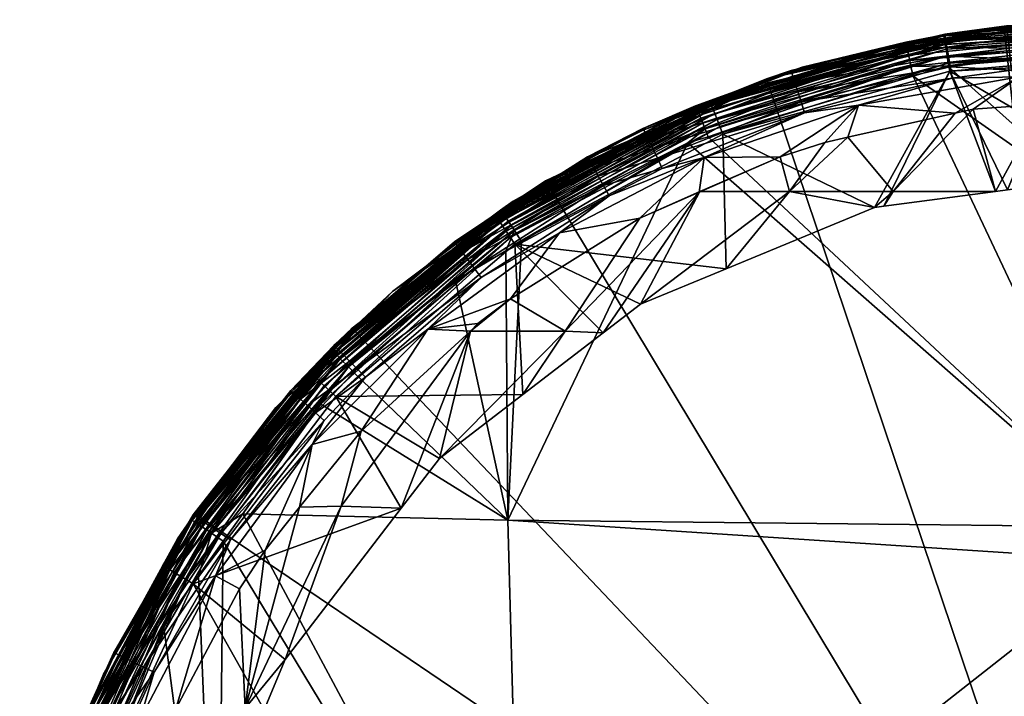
# Model space of a CAD drawing. Extents: x -0.025 to 0.025, y -0.185 to 0.025.
# Tile 39 of 43: x -0.025 to -0.003, y 0.01 to 0.025. Entities that reach past the tile are written whole.
import ezdxf

# ---------------------------------------------------------------- set-up
doc = ezdxf.new("R2010")
doc.units = 0
doc.layers.add('mesh', color=7, linetype='CONTINUOUS')

msp = doc.modelspace()

# ---------------------------------------------------------------- meshes
at = {"layer": 'mesh'}
mesh = msp.add_polyface(dxfattribs=at)
corners = [(0, 0.025, 0.1321), (0, 0.024967, 0.132356), (-0.002642, 0.024826, 0.132358), (0, 0.024868, 0.132596), (0, 0.024712, 0.132802), (-0.002614, 0.024573, 0.132803), (0, 0.024508, 0.132961), (-0.002592, 0.02437, 0.132962), (-0.002646, 0.02486, 0.132101), (-0.004019, 0.024675, 0.132104), (-0.004013, 0.024642, 0.13236), (-0.006459, 0.024099, 0.132112), (-0.002631, 0.024729, 0.132597), (-0.003996, 0.024545, 0.1326), (-0.007424, 0.023837, 0.132373), (-0.003971, 0.024391, 0.132806), (-0.003937, 0.024189, 0.132965), (-0.002567, 0.024133, 0.133064), (0, 0.024853, 0.00025), (0.001347, 0.024837, 0.137445), (-0.004021, 0.024521, 0.137265), (0.001345, 0.024812, 0.137265), (-0.004025, 0.024545, 0.137445), (-0.004009, 0.024451, 0.137097), (0.001342, 0.024741, 0.137097), (-0.003991, 0.024341, 0.136953), (0.001336, 0.02463, 0.136953), (-0.003968, 0.024199, 0.136843), (0.001328, 0.024486, 0.136843), (0, 0.024997, 0.171881), (-0.000822, 0.024983, 0.171882), (-0.002702, 0.024847, 0.000198), (0.002702, 0.024847, 0.000198), (-0.002692, 0.024754, 0.000077), (-0.007951, 0.023597, 0.000077), (-0.006444, 0.02403, 0.00025), (0, 0.024985, 0.172019), (-0.004044, 0.024666, 0.171894), (-0.004884, 0.024503, 0.172036), (-0.004878, 0.024475, 0.1719), (-0.004876, 0.024467, 0.172177), (0, 0.024893, 0.172283), (-0.004863, 0.024406, 0.172313), (-0.004798, 0.024091, 0.172628), (0, 0.024686, 0.172525), (0, 0.024485, 0.172649), (-0.004845, 0.02432, 0.172438), (-0.004823, 0.024213, 0.172544), (0.001348, 0.024887, 0.171885)]
mesh.append_faces([[corners[k] for k in face] for face in [(0, 1, 2, 2), (3, 4, 5, 5), (4, 6, 7, 7), (2, 8, 0, 0), (2, 9, 8, 8), (10, 9, 2, 2), (10, 11, 9, 9), (12, 2, 1, 1), (12, 10, 2, 2), (13, 10, 12, 12), (13, 14, 10, 10), (7, 5, 4, 4), (7, 15, 5, 5), (16, 15, 7, 7), (17, 7, 6, 6), (13, 5, 15, 15), (12, 5, 13, 13), (12, 3, 5, 5), (1, 3, 12, 12), (8, 18, 0, 0), (19, 20, 21, 21), (22, 20, 19, 19), (21, 23, 24, 24), (20, 23, 21, 21), (24, 25, 26, 26), (23, 25, 24, 24), (26, 27, 28, 28), (25, 27, 26, 26), (19, 29, 30, 30), (31, 32, 18, 18), (31, 33, 32, 32), (31, 34, 33, 33), (8, 31, 18, 18), (9, 31, 8, 8), (11, 31, 9, 9), (11, 35, 31, 31), (30, 36, 37, 37), (30, 29, 36, 36), (38, 39, 37, 37), (36, 38, 37, 37), (36, 40, 38, 38), (40, 41, 42, 42), (36, 41, 40, 40), (43, 44, 45, 45), (46, 44, 47, 47), (42, 44, 46, 46), (42, 41, 44, 44), (19, 37, 22, 22), (19, 30, 37, 37), (22, 37, 39, 39), (48, 36, 29, 29)]])
mesh = msp.add_polyface(dxfattribs=at)
corners = [(-0.007424, 0.023837, 0.132373), (-0.006459, 0.024099, 0.132112), (-0.004013, 0.024642, 0.13236), (-0.007435, 0.023869, 0.132116), (-0.010725, 0.022583, 0.132132), (-0.010709, 0.022553, 0.13239), (-0.007137, 0.022926, 0.133115), (-0.007213, 0.023171, 0.133079), (-0.003858, 0.023701, 0.133103), (-0.007394, 0.023743, 0.132612), (-0.003996, 0.024545, 0.1326), (-0.010666, 0.022464, 0.13263), (-0.007284, 0.023399, 0.132978), (-0.007346, 0.023594, 0.132819), (-0.003937, 0.024189, 0.132965), (-0.010597, 0.022322, 0.132837), (-0.003899, 0.023954, 0.133067), (-0.010508, 0.022137, 0.132996), (-0.003971, 0.024391, 0.132806), (-0.006444, 0.02403, 0.00025), (-0.004025, 0.024545, 0.137445), (-0.009199, 0.023083, 0.137265), (-0.004021, 0.024521, 0.137265), (-0.009208, 0.023106, 0.137445), (-0.009172, 0.023018, 0.137097), (-0.004009, 0.024451, 0.137097), (-0.009131, 0.022914, 0.136953), (-0.003991, 0.024341, 0.136953), (-0.009078, 0.02278, 0.136843), (-0.003968, 0.024199, 0.136843), (-0.009015, 0.022624, 0.136774), (-0.008949, 0.022456, 0.13675), (-0.003941, 0.024033, 0.136774), (-0.004823, 0.024213, 0.172544), (-0.009442, 0.022812, 0.172586), (-0.004845, 0.02432, 0.172438), (-0.009394, 0.022697, 0.172669), (-0.004798, 0.024091, 0.172628), (-0.004772, 0.02396, 0.172686), (-0.009342, 0.022574, 0.172727), (-0.004722, 0.023747, 0.17272), (-0.009276, 0.022398, 0.172759), (-0.00956, 0.023084, 0.17208), (-0.00923, 0.023161, 0.171939), (-0.007185, 0.023942, 0.171918), (-0.009546, 0.02304, 0.171943), (-0.004884, 0.024503, 0.172036), (-0.004878, 0.024475, 0.1719), (-0.004876, 0.024467, 0.172177), (-0.009545, 0.023051, 0.17222), (-0.004863, 0.024406, 0.172313), (-0.009519, 0.022993, 0.172356), (-0.009485, 0.022912, 0.172481), (-0.002702, 0.024847, 0.000198), (-0.00798, 0.023685, 0.000198), (-0.007951, 0.023597, 0.000077), (-0.012875, 0.021398, 0.00015)]
mesh.append_faces([[corners[k] for k in face] for face in [(0, 1, 2, 2), (0, 3, 1, 1), (0, 4, 3, 3), (5, 4, 0, 0), (6, 7, 8, 8), (9, 0, 10, 10), (9, 5, 0, 0), (11, 5, 9, 9), (12, 13, 14, 14), (12, 15, 13, 13), (7, 12, 16, 16), (7, 17, 12, 12), (9, 13, 11, 11), (9, 18, 13, 13), (10, 18, 9, 9), (3, 19, 1, 1), (20, 21, 22, 22), (23, 21, 20, 20), (22, 24, 25, 25), (21, 24, 22, 22), (25, 26, 27, 27), (24, 26, 25, 25), (27, 28, 29, 29), (26, 28, 27, 27), (28, 30, 29, 29), (30, 31, 32, 32), (33, 34, 35, 35), (33, 36, 34, 34), (37, 36, 33, 33), (38, 39, 37, 37), (40, 41, 38, 38), (42, 43, 44, 44), (42, 45, 43, 43), (46, 44, 47, 47), (46, 42, 44, 44), (48, 42, 46, 46), (48, 49, 42, 42), (50, 49, 48, 48), (50, 51, 49, 49), (35, 51, 50, 50), (35, 52, 51, 51), (34, 52, 35, 35), (23, 43, 45, 45), (23, 44, 43, 43), (23, 47, 44, 44), (20, 47, 23, 23), (53, 19, 54, 54), (54, 55, 53, 53), (54, 56, 55, 55), (3, 54, 19, 19), (4, 54, 3, 3)]])
mesh = msp.add_polyface(dxfattribs=at)
corners = [(-0.005372, 0.020856, 0.13675), (-0.005164, 0.021183, 0.136318), (-0.002895, 0.021182, 0.13675), (-0.001834, 0.023125, 0.133104), (-0.002628, 0.021217, 0.13675), (-0.003388, 0.023011, 0.133106), (-0.00379, 0.022921, 0.133108), (-0.006176, 0.022387, 0.133115), (0, 0.024508, 0.132961), (0, 0.02427, 0.133063), (-0.002567, 0.024133, 0.133064), (0, 0.024014, 0.133099), (-0.00254, 0.023879, 0.133101), (-0.003899, 0.023954, 0.133067), (-0.003858, 0.023701, 0.133103), (-0.007213, 0.023171, 0.133079), (-0.003937, 0.024189, 0.132965), (-0.007346, 0.023594, 0.132819), (-0.003971, 0.024391, 0.132806), (-0.002592, 0.02437, 0.132962), (-0.007284, 0.023399, 0.132978), (0, 0.02385, 0.133101), (-0.002364, 0.023733, 0.133103), (-0.005934, 0.0231, 0.133112), (-0.007137, 0.022926, 0.133115), (-0.003911, 0.023855, 0.13675), (-0.005581, 0.020829, 0.13675), (0.001328, 0.024486, 0.136843), (-0.003941, 0.024033, 0.136774), (0.001319, 0.024318, 0.136774), (-0.003968, 0.024199, 0.136843), (-0.009015, 0.022624, 0.136774), (0.001309, 0.024138, 0.13675), (-0.008949, 0.022456, 0.13675), (-0.003962, 0.023971, 0.172713), (-0.004722, 0.023747, 0.17272), (-0.004772, 0.02396, 0.172686), (0, 0.020439, 0.173254), (0, 0.013724, 0.173895), (0, 0.024297, 0.172702), (0.001694, 0.024239, 0.172704), (0.001487, 0.023212, 0.133103), (-0.000005, 0.021563, 0.13675), (0, 0.02326, 0.133102), (0, 0, 0.00005), (-0.002692, 0.024754, 0.000077), (-0.007951, 0.023597, 0.000077), (0.002692, 0.024754, 0.000077), (-0.004798, 0.024091, 0.172628), (0, 0.024485, 0.172649), (-0.004823, 0.024213, 0.172544), (0, 0.024686, 0.172525)]
mesh.append_faces([[corners[k] for k in face] for face in [(0, 1, 2, 2), (2, 3, 4, 4), (2, 5, 3, 3), (1, 5, 2, 2), (1, 6, 5, 5), (7, 6, 1, 1), (8, 9, 10, 10), (9, 11, 12, 12), (12, 10, 9, 9), (12, 13, 10, 10), (14, 13, 12, 12), (14, 15, 13, 13), (16, 17, 18, 18), (10, 16, 19, 19), (13, 16, 10, 10), (13, 20, 16, 16), (11, 21, 22, 22), (22, 12, 11, 11), (22, 14, 12, 12), (23, 14, 22, 22), (23, 24, 14, 14), (22, 6, 23, 23), (3, 22, 21, 21), (5, 22, 3, 3), (5, 6, 22, 22), (25, 2, 4, 4), (25, 0, 2, 2), (26, 0, 25, 25), (27, 28, 29, 29), (30, 28, 27, 27), (30, 31, 28, 28), (29, 25, 32, 32), (28, 25, 29, 29), (28, 33, 25, 25), (34, 35, 36, 36), (35, 37, 38, 38), (34, 37, 35, 35), (34, 39, 37, 37), (39, 40, 37, 37), (41, 42, 43, 43), (42, 3, 43, 43), (4, 3, 42, 42), (44, 45, 46, 46), (44, 47, 45, 45), (3, 21, 43, 43), (25, 42, 32, 32), (4, 42, 25, 25), (36, 48, 49, 49), (49, 34, 36, 36), (39, 34, 49, 49), (50, 51, 48, 48)]])
mesh = msp.add_polyface(dxfattribs=at)
corners = [(-0.005164, 0.021183, 0.136318), (-0.007469, 0.021183, 0.135014), (-0.006176, 0.022387, 0.133115), (-0.005581, 0.020829, 0.13675), (-0.005372, 0.020856, 0.13675), (-0.008878, 0.019463, 0.13675), (-0.010782, 0.018674, 0.13675), (-0.00946, 0.021183, 0.133266), (-0.006685, 0.022273, 0.133117), (-0.007674, 0.021951, 0.133121), (-0.007137, 0.022926, 0.133115), (-0.010405, 0.021921, 0.133096), (-0.007213, 0.023171, 0.133079), (-0.010295, 0.021689, 0.133132), (-0.010508, 0.022137, 0.132996), (-0.010597, 0.022322, 0.132837), (-0.007284, 0.023399, 0.132978), (-0.010666, 0.022464, 0.13263), (-0.007346, 0.023594, 0.132819), (-0.009367, 0.021934, 0.133129), (-0.005934, 0.0231, 0.133112), (-0.011478, 0.021085, 0.133139), (-0.010795, 0.020589, 0.133137), (-0.012579, 0.020263, 0.133147), (-0.00379, 0.022921, 0.133108), (-0.008949, 0.022456, 0.13675), (-0.003911, 0.023855, 0.13675), (-0.013568, 0.020007, 0.13675), (-0.009208, 0.023106, 0.137445), (-0.013946, 0.020566, 0.137265), (-0.009199, 0.023083, 0.137265), (-0.013907, 0.020508, 0.137097), (-0.009172, 0.023018, 0.137097), (-0.013844, 0.020416, 0.136953), (-0.009131, 0.022914, 0.136953), (-0.013763, 0.020296, 0.136843), (-0.009078, 0.02278, 0.136843), (-0.013669, 0.020157, 0.136774), (-0.009015, 0.022624, 0.136774), (-0.004798, 0.024091, 0.172628), (-0.009342, 0.022574, 0.172727), (-0.009394, 0.022697, 0.172669), (-0.004772, 0.02396, 0.172686), (-0.009276, 0.022398, 0.172759), (-0.010608, 0.022634, 0.171954), (-0.009546, 0.02304, 0.171943), (-0.00956, 0.023084, 0.17208), (-0.009485, 0.022912, 0.172481), (-0.013832, 0.020688, 0.172406), (-0.009519, 0.022993, 0.172356), (-0.009442, 0.022812, 0.172586), (-0.013721, 0.020525, 0.172636), (-0.013651, 0.020422, 0.172718), (-0.013577, 0.020311, 0.172774), (-0.009729, 0.022264, 0.172763), (-0.004722, 0.023747, 0.17272), (0, 0.013724, 0.173895), (-0.013726, 0.013874, 0.17344), (-0.009476, 0.021164, 0.13313), (-0.012889, 0.021421, 0.00025), (-0.012875, 0.021398, 0.00015), (-0.00798, 0.023685, 0.000198), (-0.012812, 0.021294, 0.000057), (-0.007951, 0.023597, 0.000077), (-0.010725, 0.022583, 0.132132), (-0.012481, 0.02161, 0.00025)]
mesh.append_faces([[corners[k] for k in face] for face in [(0, 1, 2, 2), (3, 0, 4, 4), (3, 1, 0, 0), (5, 1, 3, 3), (6, 1, 5, 5), (6, 7, 1, 1), (1, 8, 2, 2), (1, 9, 8, 8), (7, 9, 1, 1), (10, 11, 12, 12), (13, 11, 10, 10), (14, 15, 16, 16), (11, 14, 12, 12), (17, 18, 15, 15), (19, 10, 20, 20), (19, 13, 10, 10), (21, 13, 19, 19), (22, 23, 19, 19), (9, 20, 8, 8), (9, 19, 20, 20), (20, 2, 8, 8), (20, 24, 2, 2), (25, 3, 26, 26), (25, 5, 3, 3), (27, 5, 25, 25), (27, 6, 5, 5), (28, 29, 30, 30), (30, 31, 32, 32), (32, 33, 34, 34), (34, 35, 36, 36), (36, 37, 38, 38), (38, 27, 25, 25), (39, 40, 41, 41), (42, 43, 40, 40), (44, 45, 46, 46), (47, 48, 49, 49), (50, 51, 47, 47), (41, 52, 50, 50), (40, 53, 41, 41), (43, 54, 40, 40), (55, 56, 43, 43), (56, 54, 43, 43), (56, 57, 54, 54), (45, 44, 28, 28), (58, 7, 22, 22), (7, 58, 9, 9), (59, 60, 61, 61), (60, 62, 63, 63), (64, 65, 61, 61), (22, 19, 58, 58), (58, 19, 9, 9)]])
mesh = msp.add_polyface(dxfattribs=at)
corners = [(-0.010709, 0.022553, 0.13239), (-0.011958, 0.021955, 0.132139), (-0.010725, 0.022583, 0.132132), (-0.011941, 0.021926, 0.132397), (-0.012481, 0.02162, 0.132142), (-0.014894, 0.020037, 0.132414), (-0.014915, 0.020063, 0.132155), (-0.010295, 0.021689, 0.133132), (-0.011602, 0.021311, 0.133104), (-0.010405, 0.021921, 0.133096), (-0.011478, 0.021085, 0.133139), (-0.014472, 0.019474, 0.13312), (-0.010666, 0.022464, 0.13263), (-0.011892, 0.021839, 0.132637), (-0.014834, 0.019958, 0.132654), (-0.010508, 0.022137, 0.132996), (-0.011816, 0.021701, 0.132844), (-0.010597, 0.022322, 0.132837), (-0.011717, 0.021521, 0.133003), (-0.014739, 0.019831, 0.132861), (-0.014615, 0.019666, 0.13302), (-0.012579, 0.020263, 0.133147), (-0.009367, 0.021934, 0.133129), (-0.012481, 0.02161, 0.00025), (-0.01396, 0.020587, 0.137445), (-0.013946, 0.020566, 0.137265), (-0.009208, 0.023106, 0.137445), (-0.013907, 0.020508, 0.137097), (-0.009199, 0.023083, 0.137265), (-0.013844, 0.020416, 0.136953), (-0.009172, 0.023018, 0.137097), (-0.013763, 0.020296, 0.136843), (-0.009131, 0.022914, 0.136953), (-0.013669, 0.020157, 0.136774), (-0.009078, 0.02278, 0.136843), (-0.013568, 0.020007, 0.13675), (-0.009015, 0.022624, 0.136774), (-0.013577, 0.020311, 0.172774), (-0.009729, 0.022264, 0.172763), (-0.013425, 0.02007, 0.172804), (-0.01389, 0.020769, 0.17213), (-0.013885, 0.020762, 0.171991), (-0.013611, 0.020967, 0.171988), (-0.014012, 0.020666, 0.171992), (-0.00956, 0.023084, 0.17208), (-0.010608, 0.022634, 0.171954), (-0.009545, 0.023051, 0.17222), (-0.013868, 0.02074, 0.172271), (-0.009519, 0.022993, 0.172356), (-0.013832, 0.020688, 0.172406), (-0.009485, 0.022912, 0.172481), (-0.013782, 0.020615, 0.17253), (-0.013721, 0.020525, 0.172636), (-0.009442, 0.022812, 0.172586), (-0.013651, 0.020422, 0.172718), (-0.009394, 0.022697, 0.172669), (-0.009342, 0.022574, 0.172727), (-0.00798, 0.023685, 0.000198), (-0.012889, 0.021421, 0.00025)]
mesh.append_faces([[corners[k] for k in face] for face in [(0, 1, 2, 2), (3, 1, 0, 0), (3, 4, 1, 1), (5, 4, 3, 3), (5, 6, 4, 4), (7, 8, 9, 9), (10, 8, 7, 7), (10, 11, 8, 8), (12, 3, 0, 0), (13, 3, 12, 12), (13, 5, 3, 3), (14, 5, 13, 13), (15, 16, 17, 17), (18, 16, 15, 15), (18, 19, 16, 16), (9, 18, 15, 15), (8, 18, 9, 9), (8, 20, 18, 18), (13, 16, 14, 14), (13, 17, 16, 16), (12, 17, 13, 13), (21, 10, 22, 22), (1, 23, 2, 2), (23, 4, 6, 6), (1, 4, 23, 23), (24, 25, 26, 26), (25, 27, 28, 28), (27, 29, 30, 30), (29, 31, 32, 32), (31, 33, 34, 34), (33, 35, 36, 36), (37, 38, 39, 39), (40, 41, 42, 42), (40, 43, 41, 41), (44, 42, 45, 45), (44, 40, 42, 42), (46, 40, 44, 44), (46, 47, 40, 40), (48, 47, 46, 46), (48, 49, 47, 47), (50, 51, 49, 49), (50, 52, 51, 51), (53, 54, 52, 52), (55, 37, 54, 54), (56, 38, 37, 37), (26, 42, 41, 41), (26, 45, 42, 42), (43, 26, 41, 41), (43, 24, 26, 26), (57, 23, 58, 58), (23, 6, 58, 58)]])
mesh = msp.add_polyface(dxfattribs=at)
corners = [(-0.018674, 0.010782, 0.13675), (-0.01743, 0.014188, 0.134986), (-0.016097, 0.01414, 0.13675), (-0.01956, 0.009694, 0.136267), (-0.019138, 0.009661, 0.13675), (-0.020391, 0.006637, 0.13675), (-0.021288, 0.009334, 0.133146), (-0.020829, 0.005581, 0.13675), (-0.022428, 0.006137, 0.133122), (-0.018353, 0.014161, 0.133163), (-0.019118, 0.013211, 0.133162), (-0.019685, 0.012351, 0.13316), (-0.021102, 0.009684, 0.133147), (-0.020687, 0.013976, 0.132425), (-0.021597, 0.012469, 0.132161), (-0.020715, 0.013996, 0.132167), (-0.019889, 0.013435, 0.133167), (-0.021819, 0.010609, 0.13312), (-0.020103, 0.01358, 0.133132), (-0.021586, 0.010495, 0.133155), (-0.020303, 0.013715, 0.133032), (-0.02222, 0.010805, 0.132861), (-0.020474, 0.013831, 0.132873), (-0.022035, 0.010714, 0.13302), (-0.020605, 0.01392, 0.132666), (-0.018334, 0.016563, 0.132875), (-0.020224, 0.012642, 0.133165), (-0.018076, 0.015559, 0.133169), (-0.021905, 0.009434, 0.133149), (-0.020716, 0.012461, 0.13675), (-0.022911, 0.007716, 0.13675), (-0.021064, 0.013462, 0.172045), (-0.020753, 0.013878, 0.172043), (-0.020769, 0.013891, 0.17218), (-0.022693, 0.009406, 0.172773), (-0.020418, 0.013658, 0.172765), (-0.020308, 0.013584, 0.172821), (-0.020602, 0.012638, 0.172852), (-0.021376, 0.011553, 0.172855), (-0.020054, 0.013407, 0.172851), (-0.018884, 0.01638, 0.172036), (-0.019618, 0.014017, 0.172849), (-0.01788, 0.016452, 0.172844), (-0.013413, 0.002439, 0.173925), (-0.013726, 0.013874, 0.17344), (-0.02018, 0.002393, 0.173382), (0, 0.01298, 0.173966), (0, 0.013724, 0.173895), (0, 0.005117, 0.174225), (-0.021316, 0.012822, 0.137445), (-0.020687, 0.014026, 0.000198), (0, 0, 0.00005), (-0.017124, 0.018077, 0.000077), (-0.020609, 0.013974, 0.000077), (-0.012812, 0.021294, 0.000057), (-0.007951, 0.023597, 0.000077), (-0.023132, 0.009216, 0.000077), (-0.024572, 0.004028, 0.000077)]
mesh.append_faces([[corners[k] for k in face] for face in [(0, 1, 2, 2), (3, 4, 5, 5), (3, 0, 4, 4), (5, 6, 3, 3), (7, 8, 5, 5), (3, 1, 0, 0), (3, 9, 1, 1), (10, 9, 3, 3), (3, 11, 10, 10), (3, 12, 11, 11), (6, 12, 3, 3), (13, 14, 15, 15), (16, 17, 18, 18), (19, 17, 16, 16), (20, 21, 22, 22), (18, 23, 20, 20), (17, 23, 18, 18), (24, 25, 22, 22), (26, 16, 27, 27), (26, 19, 16, 16), (28, 19, 26, 26), (26, 11, 12, 12), (26, 10, 11, 11), (27, 10, 26, 26), (27, 9, 10, 10), (29, 0, 2, 2), (29, 4, 0, 0), (30, 4, 29, 29), (30, 5, 4, 4), (31, 32, 33, 33), (34, 35, 36, 36), (36, 37, 38, 38), (39, 37, 36, 36), (32, 40, 33, 33), (36, 41, 39, 39), (36, 42, 41, 41), (43, 41, 44, 44), (43, 39, 41, 41), (45, 39, 43, 43), (45, 37, 39, 39), (38, 37, 45, 45), (46, 44, 47, 47), (46, 43, 44, 44), (48, 43, 46, 46), (49, 40, 32, 32), (14, 50, 15, 15), (51, 52, 53, 53), (51, 54, 52, 52), (55, 54, 51, 51), (51, 56, 57, 57), (53, 56, 51, 51)]])
mesh = msp.add_polyface(dxfattribs=at)
corners = [(-0.011607, 0.018041, 0.13675), (-0.00946, 0.021183, 0.133266), (-0.010782, 0.018674, 0.13675), (-0.012457, 0.018073, 0.136043), (-0.013391, 0.016672, 0.13675), (-0.015248, 0.015248, 0.13675), (-0.010795, 0.020589, 0.133137), (-0.013671, 0.018796, 0.133152), (-0.014318, 0.019267, 0.133155), (-0.014472, 0.019474, 0.13312), (-0.011478, 0.021085, 0.133139), (-0.017072, 0.017237, 0.133132), (-0.014615, 0.019666, 0.13302), (-0.014739, 0.019831, 0.132861), (-0.011717, 0.021521, 0.133003), (-0.017388, 0.017555, 0.132872), (-0.011602, 0.021311, 0.133104), (-0.017242, 0.017408, 0.133031), (-0.014834, 0.019958, 0.132654), (-0.011816, 0.021701, 0.132844), (-0.012579, 0.020263, 0.133147), (-0.015507, 0.018121, 0.133162), (-0.016891, 0.017054, 0.133166), (-0.017552, 0.016623, 0.13675), (-0.013568, 0.020007, 0.13675), (-0.01396, 0.020587, 0.137445), (-0.018042, 0.017087, 0.137265), (-0.013946, 0.020566, 0.137265), (-0.017991, 0.017039, 0.137097), (-0.013907, 0.020508, 0.137097), (-0.01791, 0.016962, 0.136953), (-0.013844, 0.020416, 0.136953), (-0.017805, 0.016863, 0.136843), (-0.013763, 0.020296, 0.136843), (-0.017683, 0.016747, 0.136774), (-0.013669, 0.020157, 0.136774), (-0.013577, 0.020311, 0.172774), (-0.013425, 0.02007, 0.172804), (-0.013773, 0.019864, 0.172808), (-0.01389, 0.020769, 0.17213), (-0.016293, 0.018958, 0.172017), (-0.014012, 0.020666, 0.171992), (-0.013868, 0.02074, 0.172271), (-0.017662, 0.017673, 0.172166), (-0.013832, 0.020688, 0.172406), (-0.017636, 0.017648, 0.172306), (-0.017268, 0.017283, 0.172808), (-0.013651, 0.020422, 0.172718), (-0.014887, 0.019203, 0.17282), (-0.013726, 0.013874, 0.17344), (-0.01713, 0.017141, 0.172838), (-0.009729, 0.022264, 0.172763), (-0.014553, 0.018073, 0.133255), (-0.016097, 0.01414, 0.13675), (-0.01439, 0.018247, 0.133155), (-0.012889, 0.021421, 0.00025), (-0.017188, 0.018145, 0.000198), (-0.012875, 0.021398, 0.00015), (-0.017124, 0.018077, 0.000077), (-0.012812, 0.021294, 0.000057), (-0.017594, 0.017761, 0.132166), (-0.013721, 0.020525, 0.172636), (-0.01745, 0.017465, 0.17267), (-0.013782, 0.020615, 0.17253)]
mesh.append_faces([[corners[k] for k in face] for face in [(0, 1, 2, 2), (0, 3, 1, 1), (4, 3, 0, 0), (5, 3, 4, 4), (6, 3, 7, 7), (6, 1, 3, 3), (8, 9, 10, 10), (8, 11, 9, 9), (12, 13, 14, 14), (12, 15, 13, 13), (9, 12, 16, 16), (9, 17, 12, 12), (18, 19, 13, 13), (20, 8, 10, 10), (21, 8, 20, 20), (21, 22, 8, 8), (7, 20, 6, 6), (7, 21, 20, 20), (4, 23, 5, 5), (4, 24, 23, 23), (0, 24, 4, 4), (0, 2, 24, 24), (25, 26, 27, 27), (27, 28, 29, 29), (29, 30, 31, 31), (31, 32, 33, 33), (33, 34, 35, 35), (35, 23, 24, 24), (36, 37, 38, 38), (39, 40, 41, 41), (42, 43, 39, 39), (44, 45, 42, 42), (36, 46, 47, 47), (38, 48, 36, 36), (49, 50, 48, 48), (49, 37, 51, 51), (49, 38, 37, 37), (48, 38, 49, 49), (40, 25, 41, 41), (5, 52, 3, 3), (53, 52, 5, 5), (7, 52, 54, 54), (7, 3, 52, 52), (55, 56, 57, 57), (56, 58, 57, 57), (57, 58, 59, 59), (60, 56, 55, 55), (54, 52, 21, 21), (54, 21, 7, 7), (61, 62, 63, 63), (47, 62, 61, 61)]])
mesh = msp.add_polyface(dxfattribs=at)
corners = [(-0.016891, 0.017054, 0.133166), (-0.017072, 0.017237, 0.133132), (-0.014318, 0.019267, 0.133155), (-0.018002, 0.016264, 0.133134), (-0.01781, 0.016091, 0.133168), (-0.014834, 0.019958, 0.132654), (-0.01757, 0.017737, 0.132425), (-0.014894, 0.020037, 0.132414), (-0.017499, 0.017667, 0.132666), (-0.018526, 0.016736, 0.132427), (-0.018452, 0.01667, 0.132668), (-0.017242, 0.017408, 0.133031), (-0.017388, 0.017555, 0.132872), (-0.014615, 0.019666, 0.13302), (-0.018334, 0.016563, 0.132875), (-0.01818, 0.016425, 0.133034), (-0.014472, 0.019474, 0.13312), (-0.014739, 0.019831, 0.132861), (-0.018076, 0.015559, 0.133169), (-0.015507, 0.018121, 0.133162), (-0.01806, 0.017104, 0.137445), (-0.018042, 0.017087, 0.137265), (-0.01396, 0.020587, 0.137445), (-0.017991, 0.017039, 0.137097), (-0.013946, 0.020566, 0.137265), (-0.01791, 0.016962, 0.136953), (-0.013907, 0.020508, 0.137097), (-0.017805, 0.016863, 0.136843), (-0.013844, 0.020416, 0.136953), (-0.017683, 0.016747, 0.136774), (-0.013763, 0.020296, 0.136843), (-0.017552, 0.016623, 0.13675), (-0.013669, 0.020157, 0.136774), (-0.017662, 0.017673, 0.172166), (-0.017624, 0.017633, 0.172027), (-0.016293, 0.018958, 0.172017), (-0.01811, 0.017149, 0.172031), (-0.020769, 0.013891, 0.17218), (-0.01389, 0.020769, 0.17213), (-0.013868, 0.02074, 0.172271), (-0.017636, 0.017648, 0.172306), (-0.017268, 0.017283, 0.172808), (-0.01713, 0.017141, 0.172838), (-0.01788, 0.016452, 0.172844), (-0.014887, 0.019203, 0.17282), (-0.013782, 0.020615, 0.17253), (-0.017528, 0.017542, 0.172565), (-0.017591, 0.017604, 0.172442), (-0.013577, 0.020311, 0.172774), (-0.013832, 0.020688, 0.172406), (-0.018884, 0.01638, 0.172036), (-0.020687, 0.014026, 0.000198), (-0.017188, 0.018145, 0.000198), (-0.017629, 0.017636, 0.00025), (-0.020609, 0.013974, 0.000077), (-0.017124, 0.018077, 0.000077), (-0.017594, 0.017761, 0.132166), (-0.014915, 0.020063, 0.132155), (-0.018551, 0.016759, 0.132168), (-0.012889, 0.021421, 0.00025), (-0.014553, 0.018073, 0.133255), (-0.016987, 0.015857, 0.133163), (-0.01745, 0.017465, 0.17267), (-0.013651, 0.020422, 0.172718)]
mesh.append_faces([[corners[k] for k in face] for face in [(0, 1, 2, 2), (0, 3, 1, 1), (4, 3, 0, 0), (5, 6, 7, 7), (8, 6, 5, 5), (8, 9, 6, 6), (10, 9, 8, 8), (11, 12, 13, 13), (11, 14, 12, 12), (15, 14, 11, 11), (1, 11, 16, 16), (1, 15, 11, 11), (3, 15, 1, 1), (10, 12, 14, 14), (8, 12, 10, 10), (8, 17, 12, 12), (5, 17, 8, 8), (18, 0, 19, 19), (20, 21, 22, 22), (21, 23, 24, 24), (23, 25, 26, 26), (25, 27, 28, 28), (27, 29, 30, 30), (29, 31, 32, 32), (33, 34, 35, 35), (33, 36, 34, 34), (37, 36, 33, 33), (38, 33, 35, 35), (39, 40, 33, 33), (41, 42, 43, 43), (44, 42, 41, 41), (45, 46, 47, 47), (48, 44, 41, 41), (49, 47, 40, 40), (49, 45, 47, 47), (35, 20, 22, 22), (34, 20, 35, 35), (20, 36, 50, 50), (34, 36, 20, 20), (51, 52, 53, 53), (52, 54, 55, 55), (7, 56, 57, 57), (6, 56, 7, 7), (9, 56, 6, 6), (9, 58, 56, 56), (59, 57, 56, 56), (56, 53, 52, 52), (58, 53, 56, 56), (19, 60, 61, 61), (45, 62, 46, 46), (63, 41, 62, 62)]])
mesh = msp.add_polyface(dxfattribs=at)
corners = [(-0.018353, 0.014161, 0.133163), (-0.016987, 0.015857, 0.133163), (-0.01743, 0.014188, 0.134986), (-0.018526, 0.016736, 0.132427), (-0.020715, 0.013996, 0.132167), (-0.018551, 0.016759, 0.132168), (-0.020687, 0.013976, 0.132425), (-0.01781, 0.016091, 0.133168), (-0.020103, 0.01358, 0.133132), (-0.018002, 0.016264, 0.133134), (-0.019889, 0.013435, 0.133167), (-0.018452, 0.01667, 0.132668), (-0.020605, 0.01392, 0.132666), (-0.01818, 0.016425, 0.133034), (-0.020474, 0.013831, 0.132873), (-0.018334, 0.016563, 0.132875), (-0.020303, 0.013715, 0.133032), (-0.018076, 0.015559, 0.133169), (-0.016891, 0.017054, 0.133166), (-0.015507, 0.018121, 0.133162), (-0.016097, 0.01414, 0.13675), (-0.015248, 0.015248, 0.13675), (-0.017552, 0.016623, 0.13675), (-0.020716, 0.012461, 0.13675), (-0.01806, 0.017104, 0.137445), (-0.021294, 0.012809, 0.137265), (-0.018042, 0.017087, 0.137265), (-0.021316, 0.012822, 0.137445), (-0.021234, 0.012773, 0.137097), (-0.017991, 0.017039, 0.137097), (-0.021138, 0.012715, 0.136953), (-0.01791, 0.016962, 0.136953), (-0.021014, 0.012641, 0.136843), (-0.017805, 0.016863, 0.136843), (-0.02087, 0.012554, 0.136774), (-0.017683, 0.016747, 0.136774), (-0.017662, 0.017673, 0.172166), (-0.020739, 0.013871, 0.17232), (-0.020769, 0.013891, 0.17218), (-0.017636, 0.017648, 0.172306), (-0.017268, 0.017283, 0.172808), (-0.020308, 0.013584, 0.172821), (-0.020418, 0.013658, 0.172765), (-0.018884, 0.01638, 0.172036), (-0.01811, 0.017149, 0.172031), (-0.01788, 0.016452, 0.172844), (-0.017591, 0.017604, 0.172442), (-0.020613, 0.013788, 0.172579), (-0.020686, 0.013837, 0.172455), (-0.017528, 0.017542, 0.172565), (-0.013726, 0.013874, 0.17344), (-0.01713, 0.017141, 0.172838), (-0.019618, 0.014017, 0.172849), (-0.014553, 0.018073, 0.133255), (-0.020687, 0.014026, 0.000198), (-0.020609, 0.013974, 0.000077), (-0.017188, 0.018145, 0.000198), (-0.017629, 0.017636, 0.00025), (-0.01745, 0.017465, 0.17267), (-0.020522, 0.013727, 0.172684)]
mesh.append_faces([[corners[k] for k in face] for face in [(0, 1, 2, 2), (3, 4, 5, 5), (6, 4, 3, 3), (7, 8, 9, 9), (10, 8, 7, 7), (11, 6, 3, 3), (12, 6, 11, 11), (13, 14, 15, 15), (16, 14, 13, 13), (9, 16, 13, 13), (8, 16, 9, 9), (11, 15, 12, 12), (17, 7, 18, 18), (10, 7, 17, 17), (17, 1, 0, 0), (19, 1, 17, 17), (20, 21, 22, 22), (23, 20, 22, 22), (24, 25, 26, 26), (27, 25, 24, 24), (26, 28, 29, 29), (25, 28, 26, 26), (29, 30, 31, 31), (28, 30, 29, 29), (31, 32, 33, 33), (30, 32, 31, 31), (33, 34, 35, 35), (32, 34, 33, 33), (35, 23, 22, 22), (34, 23, 35, 35), (36, 37, 38, 38), (36, 39, 37, 37), (40, 41, 42, 42), (38, 43, 44, 44), (40, 45, 41, 41), (46, 47, 48, 48), (46, 49, 47, 47), (39, 48, 37, 37), (39, 46, 48, 48), (50, 45, 51, 51), (50, 52, 45, 45), (24, 43, 27, 27), (20, 2, 53, 53), (2, 1, 53, 53), (54, 55, 56, 56), (5, 54, 57, 57), (4, 54, 5, 5), (58, 47, 49, 49), (58, 59, 47, 47), (58, 42, 59, 59), (40, 42, 58, 58)]])
mesh = msp.add_polyface(dxfattribs=at)
corners = [(-0.020391, 0.006637, 0.13675), (-0.022428, 0.006137, 0.133122), (-0.021288, 0.009334, 0.133146), (-0.020829, 0.005581, 0.13675), (-0.022691, 0.005095, 0.133113), (-0.020934, 0.004777, 0.13675), (-0.023204, 0.001725, 0.133082), (-0.022739, 0.004783, 0.13311), (-0.022451, 0.01092, 0.132413), (-0.021597, 0.012469, 0.132161), (-0.020687, 0.013976, 0.132425), (-0.022481, 0.010936, 0.132155), (-0.021586, 0.010495, 0.133155), (-0.022374, 0.009382, 0.133112), (-0.021819, 0.010609, 0.13312), (-0.022136, 0.009282, 0.133147), (-0.020605, 0.01392, 0.132666), (-0.022362, 0.010876, 0.132654), (-0.022035, 0.010714, 0.13302), (-0.02222, 0.010805, 0.132861), (-0.020303, 0.013715, 0.133032), (-0.022596, 0.009476, 0.133012), (-0.020474, 0.013831, 0.132873), (-0.021905, 0.009434, 0.133149), (-0.021536, 0.012439, 0.00025), (-0.021102, 0.009684, 0.133147), (-0.020224, 0.012642, 0.133165), (-0.022911, 0.007716, 0.13675), (-0.021316, 0.012822, 0.137445), (-0.023551, 0.007932, 0.137265), (-0.021294, 0.012809, 0.137265), (-0.023484, 0.007909, 0.137097), (-0.021234, 0.012773, 0.137097), (-0.023378, 0.007874, 0.136953), (-0.021138, 0.012715, 0.136953), (-0.023241, 0.007828, 0.136843), (-0.021014, 0.012641, 0.136843), (-0.023082, 0.007774, 0.136774), (-0.02087, 0.012554, 0.136774), (-0.020716, 0.012461, 0.13675), (-0.020769, 0.013891, 0.17218), (-0.021389, 0.012868, 0.172046), (-0.021064, 0.013462, 0.172045), (-0.022707, 0.010456, 0.17205), (-0.023084, 0.009566, 0.17219), (-0.020739, 0.013871, 0.17232), (-0.02305, 0.009552, 0.172329), (-0.022693, 0.009406, 0.172773), (-0.020308, 0.013584, 0.172821), (-0.022571, 0.009355, 0.172829), (-0.022808, 0.009454, 0.172692), (-0.020418, 0.013658, 0.172765), (-0.020522, 0.013727, 0.172684), (-0.022909, 0.009495, 0.172587), (-0.020613, 0.013788, 0.172579), (-0.021376, 0.011553, 0.172855), (-0.022279, 0.009237, 0.172864), (-0.020686, 0.013837, 0.172455), (-0.022991, 0.009529, 0.172464), (-0.02018, 0.002393, 0.173382), (-0.023563, 0.005944, 0.172878), (-0.020753, 0.013878, 0.172043), (-0.020687, 0.014026, 0.000198), (-0.023218, 0.009251, 0.000198), (-0.023132, 0.009216, 0.000077), (-0.020609, 0.013974, 0.000077)]
mesh.append_faces([[corners[k] for k in face] for face in [(0, 1, 2, 2), (3, 4, 1, 1), (5, 4, 3, 3), (6, 7, 5, 5), (8, 9, 10, 10), (8, 11, 9, 9), (12, 13, 14, 14), (15, 13, 12, 12), (16, 8, 10, 10), (17, 8, 16, 16), (18, 19, 20, 20), (14, 21, 18, 18), (13, 21, 14, 14), (17, 22, 19, 19), (16, 22, 17, 17), (23, 15, 12, 12), (11, 24, 9, 9), (23, 2, 1, 1), (23, 25, 2, 2), (26, 25, 23, 23), (3, 0, 27, 27), (28, 29, 30, 30), (30, 31, 32, 32), (32, 33, 34, 34), (34, 35, 36, 36), (36, 37, 38, 38), (35, 37, 36, 36), (38, 27, 39, 39), (37, 27, 38, 38), (40, 41, 42, 42), (40, 43, 41, 41), (44, 43, 40, 40), (40, 45, 46, 46), (47, 48, 49, 49), (50, 51, 47, 47), (50, 52, 51, 51), (53, 54, 52, 52), (49, 55, 56, 56), (48, 55, 49, 49), (57, 54, 53, 53), (45, 57, 58, 58), (59, 56, 55, 55), (59, 60, 56, 56), (28, 61, 42, 42), (28, 41, 43, 43), (42, 41, 28, 28), (62, 24, 63, 63), (62, 64, 65, 65), (63, 64, 62, 62), (9, 24, 62, 62), (11, 63, 24, 24)]])
mesh = msp.add_polyface(dxfattribs=at)
corners = [(-0.022451, 0.01092, 0.132413), (-0.023053, 0.009673, 0.132147), (-0.022481, 0.010936, 0.132155), (-0.023022, 0.009659, 0.132405), (-0.02414, 0.006468, 0.132123), (-0.024148, 0.006339, 0.13238), (-0.022136, 0.009282, 0.133147), (-0.02347, 0.006154, 0.133087), (-0.022374, 0.009382, 0.133112), (-0.023221, 0.006089, 0.133123), (-0.022362, 0.010876, 0.132654), (-0.022931, 0.009619, 0.132646), (-0.024053, 0.006312, 0.132621), (-0.022035, 0.010714, 0.13302), (-0.022785, 0.009556, 0.132853), (-0.02222, 0.010805, 0.132861), (-0.022596, 0.009476, 0.133012), (-0.0239, 0.00627, 0.132828), (-0.023702, 0.006216, 0.132987), (-0.023082, 0.006004, 0.133123), (-0.021905, 0.009434, 0.133149), (-0.022428, 0.006137, 0.133122), (-0.023574, 0.00794, 0.137445), (-0.023551, 0.007932, 0.137265), (-0.021316, 0.012822, 0.137445), (-0.023484, 0.007909, 0.137097), (-0.021294, 0.012809, 0.137265), (-0.023378, 0.007874, 0.136953), (-0.021234, 0.012773, 0.137097), (-0.023241, 0.007828, 0.136843), (-0.021138, 0.012715, 0.136953), (-0.023084, 0.009566, 0.17219), (-0.023047, 0.009552, 0.172055), (-0.022707, 0.010456, 0.17205), (-0.023646, 0.007962, 0.172063), (-0.024509, 0.004878, 0.172222), (-0.023965, 0.007117, 0.172067), (-0.02305, 0.009552, 0.172329), (-0.024472, 0.004873, 0.172361), (-0.020769, 0.013891, 0.17218), (-0.022909, 0.009495, 0.172587), (-0.020522, 0.013727, 0.172684), (-0.022808, 0.009454, 0.172692), (-0.024094, 0.004801, 0.172803), (-0.022693, 0.009406, 0.172773), (-0.022571, 0.009355, 0.172829), (-0.024216, 0.004825, 0.172723), (-0.024323, 0.004846, 0.172619), (-0.022279, 0.009237, 0.172864), (-0.023563, 0.005944, 0.172878), (-0.022991, 0.009529, 0.172464), (-0.020686, 0.013837, 0.172455), (-0.02441, 0.004862, 0.172496), (-0.020739, 0.013871, 0.17232), (-0.024458, 0.004865, 0.172088), (-0.023218, 0.009251, 0.000198), (-0.024572, 0.004028, 0.000077), (-0.023132, 0.009216, 0.000077), (-0.024008, 0.006432, 0.00025)]
mesh.append_faces([[corners[k] for k in face] for face in [(0, 1, 2, 2), (3, 1, 0, 0), (3, 4, 1, 1), (5, 4, 3, 3), (6, 7, 8, 8), (9, 7, 6, 6), (10, 3, 0, 0), (11, 3, 10, 10), (11, 5, 3, 3), (12, 5, 11, 11), (13, 14, 15, 15), (16, 14, 13, 13), (16, 17, 14, 14), (18, 17, 16, 16), (8, 18, 16, 16), (7, 18, 8, 8), (12, 14, 17, 17), (11, 14, 12, 12), (11, 15, 14, 14), (10, 15, 11, 11), (19, 6, 20, 20), (19, 9, 6, 6), (20, 21, 19, 19), (22, 23, 24, 24), (23, 25, 26, 26), (25, 27, 28, 28), (27, 29, 30, 30), (31, 32, 33, 33), (31, 34, 32, 32), (35, 34, 31, 31), (35, 36, 34, 34), (31, 37, 38, 38), (39, 37, 31, 31), (40, 41, 42, 42), (43, 44, 45, 45), (46, 42, 44, 44), (47, 40, 42, 42), (45, 48, 49, 49), (50, 40, 47, 47), (51, 40, 50, 50), (37, 50, 52, 52), (53, 50, 37, 37), (22, 34, 36, 36), (22, 32, 34, 34), (22, 33, 32, 32), (24, 33, 22, 22), (54, 22, 36, 36), (55, 56, 57, 57), (1, 55, 2, 2), (4, 55, 1, 1), (4, 58, 55, 55)]])

doc.saveas('drawing.dxf')
